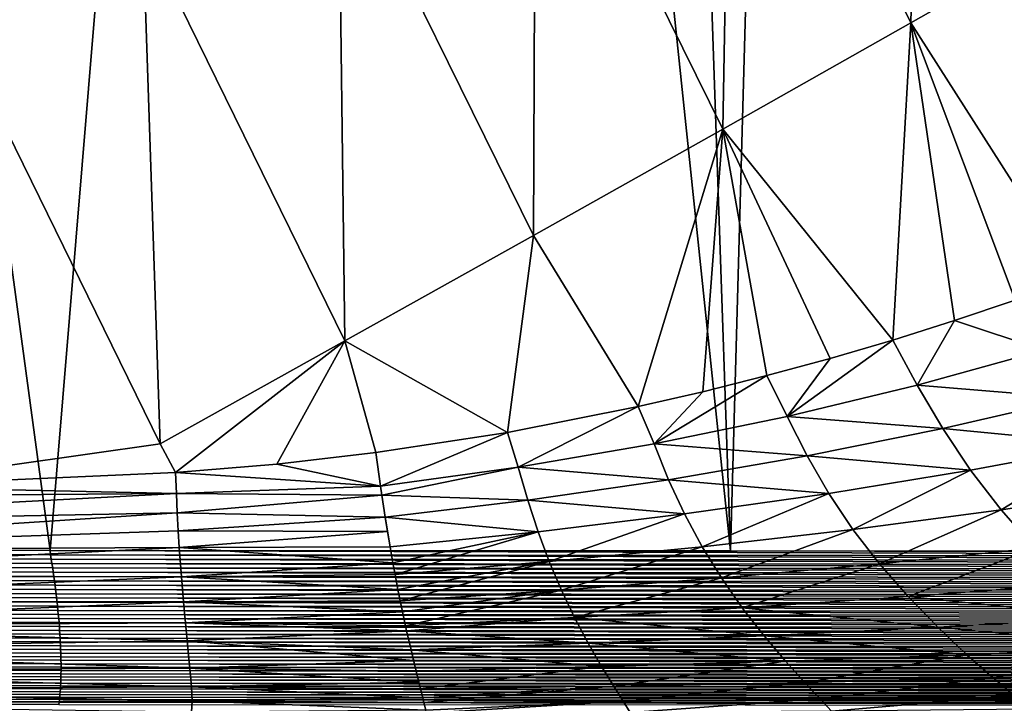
# Model space of a CAD drawing. Header units: metres. Extents: x -109 to 109, y -19 to 107.
# Tile 79 of 256: x -34.32 to -27.79, y -0.1 to 4.43. Entities that reach past the tile are written whole.
import ezdxf

# ---------------------------------------------------------------- set-up
doc = ezdxf.new("R2010")
doc.units = ezdxf.units.M
doc.layers.add('solid_21_412_310_XXX', color=7, linetype='CONTINUOUS')

msp = doc.modelspace()

# ---------------------------------------------------------------- linework, layer by layer
at = {"layer": 'solid_21_412_310_XXX'}
for points in [[(-20.444805, 0.898597, 17.326187), (-27.562853, 25.648483, 17.184071), (-28.922421, 25.416235, 17.15213)], [(-29.605223, 0.905836, 17.135508), (-28.922421, 25.416235, 17.15213), (-30.438118, 25.1805, 17.114708)], [(-29.605223, 0.905836, 17.135508), (-20.444805, 0.898597, 17.326187), (-28.922421, 25.416235, 17.15213)], [(-29.605223, 0.905836, 17.135508), (-30.438118, 25.1805, 17.114708), (-32.122688, 24.942169, 17.070873)], [(-34.118599, 0.910057, 17.015879), (-32.122688, 24.942169, 17.070873), (-37.287888, 24.287331, 16.921738)], [(-34.118599, 0.910057, 17.015879), (-29.605223, 0.905836, 17.135508), (-32.122688, 24.942169, 17.070873)], [(-39.501179, 0.915551, 16.851034), (-34.118599, 0.910057, 17.015879), (-37.287888, 24.287331, 16.921738)], [(-28.333818, 7.406421, -20.178556), (-28.406591, 4.407964, -19.538101), (-29.600224, 6.819462, -19.487867)], [(-28.333818, 7.406421, -20.178556), (-27.188494, 5.0997, -20.226799), (-28.406591, 4.407964, -19.538101)], [(-29.600224, 6.819462, -19.487867), (-29.654074, 3.703751, -18.99872), (-30.897053, 6.221948, -18.945715)], [(-29.600224, 6.819462, -19.487867), (-28.406591, 4.407964, -19.538101), (-29.654074, 3.703751, -18.99872)], [(-30.897053, 6.221948, -18.945715), (-30.91193, 2.997519, -18.60611), (-32.204639, 5.622713, -18.549654)], [(-30.897053, 6.221948, -18.945715), (-29.654074, 3.703751, -18.99872), (-30.91193, 2.997519, -18.60611)], [(-32.204639, 5.622713, -18.549654), (-32.162071, 2.299152, -18.355232), (-33.504269, 5.030106, -18.294764)], [(-32.204639, 5.622713, -18.549654), (-30.91193, 2.997519, -18.60611), (-32.162071, 2.299152, -18.355232)], [(-28.406591, 4.407964, -19.538101), (-27.188494, 5.0997, -20.226799), (-27.321424, 2.709091, -19.612755)], [(-33.504269, 5.030106, -18.294764), (-33.389275, 1.616489, -18.236925), (-34.779858, 4.450557, -18.172005)], [(-33.504269, 5.030106, -18.294764), (-32.162071, 2.299152, -18.355232), (-33.389275, 1.616489, -18.236925)], [(-35.380352, 1.334067, -18.143148), (-34.779858, 4.450557, -18.172005), (-33.389275, 1.616489, -18.236925)], [(-29.654074, 3.703751, -18.99872), (-28.406591, 4.407964, -19.538101), (-28.527069, 2.305021, -19.126589)], [(-28.406591, 4.407964, -19.538101), (-28.118294, 2.433586, -19.27689), (-28.527069, 2.305021, -19.126589)], [(-28.406591, 4.407964, -19.538101), (-27.716274, 2.568419, -19.438946), (-28.118294, 2.433586, -19.27689)], [(-28.406591, 4.407964, -19.538101), (-27.321424, 2.709091, -19.612755), (-27.716274, 2.568419, -19.438946)], [(-30.91193, 2.997519, -18.60611), (-29.654074, 3.703751, -18.99872), (-30.216267, 1.863257, -18.644005)], [(-29.654074, 3.703751, -18.99872), (-29.78727, 1.961892, -18.74682), (-30.216267, 1.863257, -18.644005)], [(-29.654074, 3.703751, -18.99872), (-29.362251, 2.068693, -18.861521), (-29.78727, 1.961892, -18.74682)], [(-29.654074, 3.703751, -18.99872), (-28.94195, 2.183227, -18.988115), (-29.362251, 2.068693, -18.861521)], [(-29.654074, 3.703751, -18.99872), (-28.527069, 2.305021, -19.126589), (-28.94195, 2.183227, -18.988115)], [(-32.162071, 2.299152, -18.355232), (-30.91193, 2.997519, -18.60611), (-31.083141, 1.692087, -18.4737)], [(-30.91193, 2.997519, -18.60611), (-30.216267, 1.863257, -18.644005), (-31.083141, 1.692087, -18.4737)], [(-27.525728, 2.236835, -19.418976), (-28.118294, 2.433586, -19.27689), (-27.716274, 2.568419, -19.438946)], [(-28.364882, 2.006573, -19.111605), (-28.527069, 2.305021, -19.126589), (-28.118294, 2.433586, -19.27689)], [(-27.525728, 2.236835, -19.418976), (-28.364882, 2.006573, -19.111605), (-28.118294, 2.433586, -19.27689)], [(-33.389275, 1.616489, -18.236925), (-32.162071, 2.299152, -18.355232), (-33.285957, 1.426786, -18.241642)], [(-32.162071, 2.299152, -18.355232), (-32.613312, 1.482469, -18.284124), (-33.285957, 1.426786, -18.241642)], [(-32.162071, 2.299152, -18.355232), (-31.956902, 1.558161, -18.349051), (-32.613312, 1.482469, -18.284124)], [(-32.162071, 2.299152, -18.355232), (-31.083141, 1.692087, -18.4737), (-31.956902, 1.558161, -18.349051)], [(-29.228136, 1.7988, -18.850952), (-28.94195, 2.183227, -18.988115), (-28.527069, 2.305021, -19.126589)], [(-28.364882, 2.006573, -19.111605), (-29.228136, 1.7988, -18.850952), (-28.527069, 2.305021, -19.126589)], [(-27.525728, 2.236835, -19.418976), (-27.320095, 1.918257, -19.39551), (-28.364882, 2.006573, -19.111605)], [(-29.228136, 1.7988, -18.850952), (-29.362251, 2.068693, -18.861521), (-28.94195, 2.183227, -18.988115)], [(-30.111582, 1.61645, -18.63625), (-29.78727, 1.961892, -18.74682), (-29.362251, 2.068693, -18.861521)], [(-29.228136, 1.7988, -18.850952), (-30.111582, 1.61645, -18.63625), (-29.362251, 2.068693, -18.861521)], [(-30.111582, 1.61645, -18.63625), (-30.216267, 1.863257, -18.644005), (-29.78727, 1.961892, -18.74682)], [(-28.364882, 2.006573, -19.111605), (-28.196205, 1.718706, -19.091269), (-29.228136, 1.7988, -18.850952)], [(-28.364882, 2.006573, -19.111605), (-27.320095, 1.918257, -19.39551), (-28.196205, 1.718706, -19.091269)], [(-27.096035, 1.61229, -19.36248), (-28.196205, 1.718706, -19.091269), (-27.320095, 1.918257, -19.39551)], [(-31.011887, 1.462096, -18.466986), (-31.083141, 1.692087, -18.4737), (-30.216267, 1.863257, -18.644005)], [(-30.111582, 1.61645, -18.63625), (-31.011887, 1.462096, -18.466986), (-30.216267, 1.863257, -18.644005)], [(-29.228136, 1.7988, -18.850952), (-29.096024, 1.537898, -18.833727), (-30.111582, 1.61645, -18.63625)], [(-29.228136, 1.7988, -18.850952), (-28.196205, 1.718706, -19.091269), (-29.096024, 1.537898, -18.833727)], [(-28.011957, 1.442557, -19.063545), (-29.096024, 1.537898, -18.833727), (-28.196205, 1.718706, -19.091269)], [(-27.096035, 1.61229, -19.36248), (-28.011957, 1.442557, -19.063545), (-28.196205, 1.718706, -19.091269)], [(-31.925642, 1.336807, -18.342783), (-31.956902, 1.558161, -18.349051), (-31.083141, 1.692087, -18.4737)], [(-31.011887, 1.462096, -18.466986), (-31.925642, 1.336807, -18.342783), (-31.083141, 1.692087, -18.4737)], [(-35.380352, 1.334067, -18.143148), (-33.389275, 1.616489, -18.236925), (-33.285957, 1.426786, -18.241642)], [(-30.111582, 1.61645, -18.63625), (-30.014748, 1.378443, -18.621754), (-31.011887, 1.462096, -18.466986)], [(-30.111582, 1.61645, -18.63625), (-29.096024, 1.537898, -18.833727), (-30.014748, 1.378443, -18.621754)], [(-27.808302, 1.177928, -19.024189), (-28.011957, 1.442557, -19.063545), (-27.096035, 1.61229, -19.36248)], [(-26.849247, 1.31921, -19.31489), (-27.808302, 1.177928, -19.024189), (-27.096035, 1.61229, -19.36248)], [(-31.925642, 1.336807, -18.342783), (-32.613312, 1.482469, -18.284124), (-31.956902, 1.558161, -18.349051)], [(-28.951565, 1.28815, -18.810387), (-30.014748, 1.378443, -18.621754), (-29.096024, 1.537898, -18.833727)], [(-28.011957, 1.442557, -19.063545), (-28.951565, 1.28815, -18.810387), (-29.096024, 1.537898, -18.833727)], [(-31.925642, 1.336807, -18.342783), (-33.285957, 1.426786, -18.241642), (-32.613312, 1.482469, -18.284124)], [(-31.011887, 1.462096, -18.466986), (-31.916912, 1.277107, -18.340458), (-31.925642, 1.336807, -18.342783)], [(-31.011887, 1.462096, -18.466986), (-30.948757, 1.242311, -18.454842), (-31.916912, 1.277107, -18.340458)], [(-31.011887, 1.462096, -18.466986), (-30.014748, 1.378443, -18.621754), (-30.948757, 1.242311, -18.454842)], [(-28.791578, 1.048958, -18.77729), (-28.951565, 1.28815, -18.810387), (-28.011957, 1.442557, -19.063545)], [(-27.808302, 1.177928, -19.024189), (-28.791578, 1.048958, -18.77729), (-28.011957, 1.442557, -19.063545)], [(-35.380352, 1.334067, -18.143148), (-33.285957, 1.426786, -18.241642), (-33.28035, 1.287517, -18.240602)], [(-31.925642, 1.336807, -18.342783), (-33.28035, 1.287517, -18.240602), (-33.285957, 1.426786, -18.241642)], [(-29.909163, 1.151395, -18.601582), (-30.948757, 1.242311, -18.454842), (-30.014748, 1.378443, -18.621754)], [(-28.951565, 1.28815, -18.810387), (-29.909163, 1.151395, -18.601582), (-30.014748, 1.378443, -18.621754)], [(-35.380352, 1.334067, -18.143148), (-33.28035, 1.287517, -18.240602), (-37.110775, 1.258646, -18.057228)], [(-31.925642, 1.336807, -18.342783), (-31.916912, 1.277107, -18.340458), (-33.28035, 1.287517, -18.240602)], [(-27.585163, 0.925591, -18.967052), (-27.808302, 1.177928, -19.024189), (-26.849247, 1.31921, -19.31489)], [(-37.11179, 1.083582, -18.05579), (-33.28035, 1.287517, -18.240602), (-33.274521, 1.158235, -18.236084)], [(-37.11179, 1.083582, -18.05579), (-37.110775, 1.258646, -18.057228), (-33.28035, 1.287517, -18.240602)], [(-31.916912, 1.277107, -18.340458), (-33.274521, 1.158235, -18.236084), (-33.28035, 1.287517, -18.240602)], [(-31.916912, 1.277107, -18.340458), (-31.894491, 1.129028, -18.332586), (-33.274521, 1.158235, -18.236084)], [(-30.948757, 1.242311, -18.454842), (-31.894491, 1.129028, -18.332586), (-31.916912, 1.277107, -18.340458)], [(-30.880804, 1.033751, -18.436718), (-31.894491, 1.129028, -18.332586), (-30.948757, 1.242311, -18.454842)], [(-29.909163, 1.151395, -18.601582), (-30.880804, 1.033751, -18.436718), (-30.948757, 1.242311, -18.454842)], [(-29.792444, 0.934398, -18.572521), (-29.909163, 1.151395, -18.601582), (-28.951565, 1.28815, -18.810387)], [(-28.791578, 1.048958, -18.77729), (-29.792444, 0.934398, -18.572521), (-28.951565, 1.28815, -18.810387)], [(-28.615732, 0.82049, -18.729179), (-28.791578, 1.048958, -18.77729), (-27.808302, 1.177928, -19.024189)], [(-27.585163, 0.925591, -18.967052), (-28.615732, 0.82049, -18.729179), (-27.808302, 1.177928, -19.024189)], [(-37.11179, 1.083582, -18.05579), (-33.274521, 1.158235, -18.236084), (-37.104797, 0.909708, -18.046713)], [(-37.104797, 0.909708, -18.046713), (-33.274521, 1.158235, -18.236084), (-33.268299, 1.039105, -18.228363)], [(-31.894491, 1.129028, -18.332586), (-33.268299, 1.039105, -18.228363), (-33.274521, 1.158235, -18.236084)], [(-31.894491, 1.129028, -18.332586), (-31.8794, 1.034224, -18.325426), (-33.268299, 1.039105, -18.228363)], [(-31.894491, 1.129028, -18.332586), (-31.86274, 0.933969, -18.315443), (-31.8794, 1.034224, -18.325426)], [(-30.880804, 1.033751, -18.436718), (-31.86274, 0.933969, -18.315443), (-31.894491, 1.129028, -18.332586)], [(-30.806578, 0.835306, -18.40967), (-30.880804, 1.033751, -18.436718), (-29.909163, 1.151395, -18.601582)], [(-29.792444, 0.934398, -18.572521), (-30.806578, 0.835306, -18.40967), (-29.909163, 1.151395, -18.601582)], [(-29.664158, 0.727069, -18.530144), (-29.792444, 0.934398, -18.572521), (-28.791578, 1.048958, -18.77729)], [(-28.615732, 0.82049, -18.729179), (-29.664158, 0.727069, -18.530144), (-28.791578, 1.048958, -18.77729)], [(-37.104797, 0.909708, -18.046713), (-33.268299, 1.039105, -18.228363), (-33.261677, 0.928851, -18.217615)], [(-31.8794, 1.034224, -18.325426), (-33.261677, 0.928851, -18.217615), (-33.268299, 1.039105, -18.228363)], [(-31.8794, 1.034224, -18.325426), (-31.86274, 0.933969, -18.315443), (-33.261677, 0.928851, -18.217615)], [(-30.880804, 1.033751, -18.436718), (-31.844019, 0.826798, -18.301321), (-31.86274, 0.933969, -18.315443)], [(-30.880804, 1.033751, -18.436718), (-31.830002, 0.75007, -18.288509), (-31.844019, 0.826798, -18.301321)], [(-30.806578, 0.835306, -18.40967), (-31.830002, 0.75007, -18.288509), (-30.880804, 1.033751, -18.436718)], [(-47.789581, 0.925197, 16.550001), (-34.118599, 0.910057, 17.015879), (-39.501179, 0.915551, 16.851034)], [(-34.115376, 0.880904, 17.01181), (-34.118599, 0.910057, 17.015879), (-47.789581, 0.925197, 16.550001)], [(-47.78363, 0.895785, 16.546696), (-34.115376, 0.880904, 17.01181), (-47.789581, 0.925197, 16.550001)], [(-37.104797, 0.909708, -18.046713), (-33.261677, 0.928851, -18.217615), (-37.095993, 0.738058, -18.023577)], [(-37.095993, 0.738058, -18.023577), (-33.261677, 0.928851, -18.217615), (-33.247768, 0.733659, -18.188263)], [(-31.86274, 0.933969, -18.315443), (-31.844019, 0.826798, -18.301321), (-33.261677, 0.928851, -18.217615)], [(-31.844019, 0.826798, -18.301321), (-33.247768, 0.733659, -18.188263), (-33.261677, 0.928851, -18.217615)], [(-30.725674, 0.646099, -18.370001), (-30.806578, 0.835306, -18.40967), (-29.792444, 0.934398, -18.572521)], [(-29.664158, 0.727069, -18.530144), (-30.725674, 0.646099, -18.370001), (-29.792444, 0.934398, -18.572521)], [(-28.426308, 0.603299, -18.660318), (-28.615732, 0.82049, -18.729179), (-27.585163, 0.925591, -18.967052)], [(-27.345842, 0.68675, -18.885481), (-28.426308, 0.603299, -18.660318), (-27.585163, 0.925591, -18.967052)], [(-47.78363, 0.895785, 16.546696), (-34.110561, 0.851797, 17.007063), (-34.115376, 0.880904, 17.01181)], [(-47.78363, 0.895785, 16.546696), (-47.778847, 0.866385, 16.542601), (-34.110561, 0.851797, 17.007063)], [(-47.778847, 0.866385, 16.542601), (-34.105934, 0.822745, 17.0016), (-34.110561, 0.851797, 17.007063)], [(-47.778847, 0.866385, 16.542601), (-47.774242, 0.837035, 16.537775), (-34.105934, 0.822745, 17.0016)], [(-34.118599, 0.910057, 17.015879), (-20.444805, 0.898597, 17.326187), (-29.605223, 0.905836, 17.135508)], [(-20.441011, 0.869629, 17.321688), (-20.444805, 0.898597, 17.326187), (-34.118599, 0.910057, 17.015879)], [(-34.115376, 0.880904, 17.01181), (-20.441011, 0.869629, 17.321688), (-34.118599, 0.910057, 17.015879)], [(-34.115376, 0.880904, 17.01181), (-20.437216, 0.840697, 17.316473), (-20.441011, 0.869629, 17.321688)], [(-34.115376, 0.880904, 17.01181), (-34.110561, 0.851797, 17.007063), (-20.437216, 0.840697, 17.316473)], [(-34.110561, 0.851797, 17.007063), (-20.433567, 0.811823, 17.310558), (-20.437216, 0.840697, 17.316473)], [(-34.110561, 0.851797, 17.007063), (-34.105934, 0.822745, 17.0016), (-20.433567, 0.811823, 17.310558)], [(-47.774242, 0.837035, 16.537775), (-34.101482, 0.793769, 16.995438), (-34.105934, 0.822745, 17.0016)], [(-47.774242, 0.837035, 16.537775), (-47.769814, 0.807759, 16.532234), (-34.101482, 0.793769, 16.995438)], [(-47.769814, 0.807759, 16.532234), (-34.097214, 0.764892, 16.98859), (-34.101482, 0.793769, 16.995438)], [(-47.769814, 0.807759, 16.532234), (-47.76556, 0.778579, 16.52599), (-34.097214, 0.764892, 16.98859)], [(-34.105934, 0.822745, 17.0016), (-20.430067, 0.783029, 17.303957), (-20.433567, 0.811823, 17.310558)], [(-34.105934, 0.822745, 17.0016), (-34.101482, 0.793769, 16.995438), (-20.430067, 0.783029, 17.303957)], [(-34.101482, 0.793769, 16.995438), (-20.426714, 0.754333, 17.29668), (-20.430067, 0.783029, 17.303957)], [(-34.101482, 0.793769, 16.995438), (-34.097214, 0.764892, 16.98859), (-20.426714, 0.754333, 17.29668)], [(-31.844019, 0.826798, -18.301321), (-31.830002, 0.75007, -18.288509), (-33.247768, 0.733659, -18.188263)], [(-30.806578, 0.835306, -18.40967), (-31.811041, 0.650919, -18.267895), (-31.830002, 0.75007, -18.288509)], [(-30.806578, 0.835306, -18.40967), (-31.795984, 0.575772, -18.248695), (-31.811041, 0.650919, -18.267895)], [(-30.725674, 0.646099, -18.370001), (-31.795984, 0.575772, -18.248695), (-30.806578, 0.835306, -18.40967)], [(-29.525684, 0.529321, -18.46965), (-29.664158, 0.727069, -18.530144), (-28.615732, 0.82049, -18.729179)], [(-28.426308, 0.603299, -18.660318), (-29.525684, 0.529321, -18.46965), (-28.615732, 0.82049, -18.729179)], [(-47.76556, 0.778579, 16.52599), (-34.093117, 0.73613, 16.981064), (-34.097214, 0.764892, 16.98859)], [(-47.76556, 0.778579, 16.52599), (-47.761478, 0.749513, 16.519054), (-34.093117, 0.73613, 16.981064)], [(-47.761478, 0.749513, 16.519054), (-34.089199, 0.707499, 16.972872), (-34.093117, 0.73613, 16.981064)], [(-47.761478, 0.749513, 16.519054), (-47.757572, 0.720578, 16.511436), (-34.089199, 0.707499, 16.972872)], [(-47.757572, 0.720578, 16.511436), (-34.085449, 0.679015, 16.964018), (-34.089199, 0.707499, 16.972872)], [(-47.757572, 0.720578, 16.511436), (-47.75383, 0.691789, 16.503143), (-34.085449, 0.679015, 16.964018)], [(-37.095993, 0.738058, -18.023577), (-33.247768, 0.733659, -18.188263), (-37.085098, 0.570111, -17.982481)], [(-37.085098, 0.570111, -17.982481), (-33.247768, 0.733659, -18.188263), (-33.233875, 0.5683, -18.150406)], [(-34.097214, 0.764892, 16.98859), (-20.423504, 0.725754, 17.288738), (-20.426714, 0.754333, 17.29668)], [(-34.097214, 0.764892, 16.98859), (-34.093117, 0.73613, 16.981064), (-20.423504, 0.725754, 17.288738)], [(-34.093117, 0.73613, 16.981064), (-20.420435, 0.697307, 17.280142), (-20.423504, 0.725754, 17.288738)], [(-34.093117, 0.73613, 16.981064), (-34.089199, 0.707499, 16.972872), (-20.420435, 0.697307, 17.280142)], [(-31.830002, 0.75007, -18.288509), (-31.811041, 0.650919, -18.267895), (-33.247768, 0.733659, -18.188263)], [(-31.811041, 0.650919, -18.267895), (-33.233875, 0.5683, -18.150406), (-33.247768, 0.733659, -18.188263)], [(-30.638666, 0.465418, -18.313816), (-30.725674, 0.646099, -18.370001), (-29.664158, 0.727069, -18.530144)], [(-29.525684, 0.529321, -18.46965), (-30.638666, 0.465418, -18.313816), (-29.664158, 0.727069, -18.530144)], [(-47.75383, 0.691789, 16.503143), (-34.081875, 0.65069, 16.954506), (-34.085449, 0.679015, 16.964018)], [(-47.75383, 0.691789, 16.503143), (-47.750259, 0.663162, 16.494177), (-34.081875, 0.65069, 16.954506)], [(-47.750259, 0.663162, 16.494177), (-34.078468, 0.622539, 16.944336), (-34.081875, 0.65069, 16.954506)], [(-47.750259, 0.663162, 16.494177), (-47.746853, 0.634709, 16.484539), (-34.078468, 0.622539, 16.944336)], [(-34.089199, 0.707499, 16.972872), (-20.417507, 0.669006, 17.270895), (-20.420435, 0.697307, 17.280142)], [(-34.089199, 0.707499, 16.972872), (-34.085449, 0.679015, 16.964018), (-20.417507, 0.669006, 17.270895)], [(-34.085449, 0.679015, 16.964018), (-20.414717, 0.640863, 17.261002), (-20.417507, 0.669006, 17.270895)], [(-34.085449, 0.679015, 16.964018), (-34.081875, 0.65069, 16.954506), (-20.414717, 0.640863, 17.261002)], [(-27.098026, 0.46424, -18.772678), (-28.426308, 0.603299, -18.660318), (-27.345842, 0.68675, -18.885481)], [(-47.746853, 0.634709, 16.484539), (-34.07523, 0.594574, 16.933514), (-34.078468, 0.622539, 16.944336)], [(-47.746853, 0.634709, 16.484539), (-47.743614, 0.606444, 16.474236), (-34.07523, 0.594574, 16.933514)], [(-47.743614, 0.606444, 16.474236), (-34.072159, 0.566807, 16.922035), (-34.07523, 0.594574, 16.933514)], [(-47.743614, 0.606444, 16.474236), (-47.740536, 0.578382, 16.463263), (-34.072159, 0.566807, 16.922035)], [(-34.081875, 0.65069, 16.954506), (-20.412066, 0.612893, 17.250462), (-20.414717, 0.640863, 17.261002)], [(-34.081875, 0.65069, 16.954506), (-34.078468, 0.622539, 16.944336), (-20.412066, 0.612893, 17.250462)], [(-34.078468, 0.622539, 16.944336), (-20.409552, 0.585108, 17.239279), (-20.412066, 0.612893, 17.250462)], [(-34.078468, 0.622539, 16.944336), (-34.07523, 0.594574, 16.933514), (-20.409552, 0.585108, 17.239279)], [(-34.07523, 0.594574, 16.933514), (-20.407171, 0.557519, 17.227451), (-20.409552, 0.585108, 17.239279)], [(-34.07523, 0.594574, 16.933514), (-34.072159, 0.566807, 16.922035), (-20.407171, 0.557519, 17.227451)], [(-31.811041, 0.650919, -18.267895), (-31.795984, 0.575772, -18.248695), (-33.233875, 0.5683, -18.150406)], [(-30.725674, 0.646099, -18.370001), (-31.78067, 0.502226, -18.226452), (-31.795984, 0.575772, -18.248695)], [(-30.725674, 0.646099, -18.370001), (-31.760683, 0.410278, -18.193161), (-31.78067, 0.502226, -18.226452)], [(-30.638666, 0.465418, -18.313816), (-31.760683, 0.410278, -18.193161), (-30.725674, 0.646099, -18.370001)], [(-28.229124, 0.39966, -18.564785), (-29.525684, 0.529321, -18.46965), (-28.426308, 0.603299, -18.660318)], [(-27.098026, 0.46424, -18.772678), (-28.229124, 0.39966, -18.564785), (-28.426308, 0.603299, -18.660318)], [(-47.740536, 0.578382, 16.463263), (-34.069256, 0.539251, 16.909899), (-34.072159, 0.566807, 16.922035)], [(-47.740536, 0.578382, 16.463263), (-47.737625, 0.550533, 16.451616), (-34.069256, 0.539251, 16.909899)], [(-47.737625, 0.550533, 16.451616), (-34.066517, 0.511916, 16.897102), (-34.069256, 0.539251, 16.909899)], [(-47.737625, 0.550533, 16.451616), (-47.734875, 0.522911, 16.439299), (-34.066517, 0.511916, 16.897102)], [(-47.734875, 0.522911, 16.439299), (-34.063946, 0.484813, 16.883646), (-34.066517, 0.511916, 16.897102)], [(-47.734875, 0.522911, 16.439299), (-47.732288, 0.495526, 16.426308), (-34.063946, 0.484813, 16.883646)], [(-37.085098, 0.570111, -17.982481), (-33.233875, 0.5683, -18.150406), (-37.072536, 0.4074, -17.921749)], [(-37.072536, 0.4074, -17.921749), (-33.233875, 0.5683, -18.150406), (-33.22084, 0.428637, -18.106115)], [(-34.072159, 0.566807, 16.922035), (-20.404928, 0.530137, 17.214977), (-20.407171, 0.557519, 17.227451)], [(-34.072159, 0.566807, 16.922035), (-34.069256, 0.539251, 16.909899), (-20.404928, 0.530137, 17.214977)], [(-34.069256, 0.539251, 16.909899), (-20.402817, 0.502974, 17.201851), (-20.404928, 0.530137, 17.214977)], [(-34.069256, 0.539251, 16.909899), (-34.066517, 0.511916, 16.897102), (-20.402817, 0.502974, 17.201851)], [(-31.795984, 0.575772, -18.248695), (-31.78067, 0.502226, -18.226452), (-33.233875, 0.5683, -18.150406)], [(-31.78067, 0.502226, -18.226452), (-33.22084, 0.428637, -18.106115), (-33.233875, 0.5683, -18.150406)], [(-29.381037, 0.342836, -18.386091), (-30.638666, 0.465418, -18.313816), (-29.525684, 0.529321, -18.46965)], [(-28.229124, 0.39966, -18.564785), (-29.381037, 0.342836, -18.386091), (-29.525684, 0.529321, -18.46965)], [(-47.732288, 0.495526, 16.426308), (-34.061539, 0.457953, 16.869535), (-34.063946, 0.484813, 16.883646)], [(-47.732288, 0.495526, 16.426308), (-47.729862, 0.468389, 16.412651), (-34.061539, 0.457953, 16.869535)], [(-47.729862, 0.468389, 16.412651), (-34.059299, 0.431342, 16.854776), (-34.061539, 0.457953, 16.869535)], [(-47.729862, 0.468389, 16.412651), (-47.727604, 0.441508, 16.398335), (-34.059299, 0.431342, 16.854776)], [(-34.066517, 0.511916, 16.897102), (-20.400841, 0.47604, 17.188076), (-20.402817, 0.502974, 17.201851)], [(-34.066517, 0.511916, 16.897102), (-34.063946, 0.484813, 16.883646), (-20.400841, 0.47604, 17.188076)], [(-34.063946, 0.484813, 16.883646), (-20.398996, 0.449342, 17.173658), (-20.400841, 0.47604, 17.188076)], [(-34.063946, 0.484813, 16.883646), (-34.061539, 0.457953, 16.869535), (-20.398996, 0.449342, 17.173658)], [(-34.061539, 0.457953, 16.869535), (-20.397289, 0.422891, 17.158602), (-20.398996, 0.449342, 17.173658)], [(-34.061539, 0.457953, 16.869535), (-34.059299, 0.431342, 16.854776), (-20.397289, 0.422891, 17.158602)], [(-31.78067, 0.502226, -18.226452), (-31.760683, 0.410278, -18.193161), (-33.22084, 0.428637, -18.106115)], [(-30.638666, 0.465418, -18.313816), (-31.753056, 0.376291, -18.179138), (-31.760683, 0.410278, -18.193161)], [(-30.547823, 0.294314, -18.237192), (-31.753056, 0.376291, -18.179138), (-30.638666, 0.465418, -18.313816)], [(-29.381037, 0.342836, -18.386091), (-30.547823, 0.294314, -18.237192), (-30.638666, 0.465418, -18.313816)], [(-26.856441, 0.266363, -18.621651), (-28.229124, 0.39966, -18.564785), (-27.098026, 0.46424, -18.772678)], [(-47.727604, 0.441508, 16.398335), (-34.057232, 0.404992, 16.839378), (-34.059299, 0.431342, 16.854776)], [(-47.727604, 0.441508, 16.398335), (-47.725513, 0.414895, 16.383364), (-34.057232, 0.404992, 16.839378)], [(-47.725513, 0.414895, 16.383364), (-34.055332, 0.378911, 16.823347), (-34.057232, 0.404992, 16.839378)], [(-47.725513, 0.414895, 16.383364), (-47.723587, 0.388559, 16.367748), (-34.055332, 0.378911, 16.823347)], [(-37.072536, 0.4074, -17.921749), (-33.22084, 0.428637, -18.106115), (-33.209072, 0.310589, -18.056892)], [(-37.072536, 0.4074, -17.921749), (-33.209072, 0.310589, -18.056892), (-37.05891, 0.251622, -17.841087)], [(-34.059299, 0.431342, 16.854776), (-20.395716, 0.396694, 17.142916), (-20.397289, 0.422891, 17.158602)], [(-34.059299, 0.431342, 16.854776), (-34.057232, 0.404992, 16.839378), (-20.395716, 0.396694, 17.142916)], [(-34.057232, 0.404992, 16.839378), (-20.394279, 0.370761, 17.126604), (-20.395716, 0.396694, 17.142916)], [(-34.057232, 0.404992, 16.839378), (-34.055332, 0.378911, 16.823347), (-20.394279, 0.370761, 17.126604)], [(-31.753056, 0.376291, -18.179138), (-33.209072, 0.310589, -18.056892), (-33.22084, 0.428637, -18.106115)], [(-31.760683, 0.410278, -18.193161), (-31.753056, 0.376291, -18.179138), (-33.22084, 0.428637, -18.106115)], [(-28.036009, 0.217619, -18.436375), (-29.381037, 0.342836, -18.386091), (-28.229124, 0.39966, -18.564785)], [(-26.856441, 0.266363, -18.621651), (-28.036009, 0.217619, -18.436375), (-28.229124, 0.39966, -18.564785)], [(-47.723587, 0.388559, 16.367748), (-34.053604, 0.353108, 16.806688), (-34.055332, 0.378911, 16.823347)], [(-47.723587, 0.388559, 16.367748), (-47.721832, 0.36251, 16.351494), (-34.053604, 0.353108, 16.806688)], [(-47.721832, 0.36251, 16.351494), (-34.052052, 0.327593, 16.789412), (-34.053604, 0.353108, 16.806688)], [(-47.721832, 0.36251, 16.351494), (-47.720249, 0.336757, 16.334606), (-34.052052, 0.327593, 16.789412)], [(-47.720249, 0.336757, 16.334606), (-34.050671, 0.302379, 16.771521), (-34.052052, 0.327593, 16.789412)], [(-47.720249, 0.336757, 16.334606), (-47.718838, 0.311315, 16.317095), (-34.050671, 0.302379, 16.771521)], [(-34.055332, 0.378911, 16.823347), (-20.392981, 0.345101, 17.109678), (-20.394279, 0.370761, 17.126604)], [(-34.055332, 0.378911, 16.823347), (-34.053604, 0.353108, 16.806688), (-20.392981, 0.345101, 17.109678)], [(-34.053604, 0.353108, 16.806688), (-20.391819, 0.319721, 17.092142), (-20.392981, 0.345101, 17.109678)], [(-34.053604, 0.353108, 16.806688), (-34.052052, 0.327593, 16.789412), (-20.391819, 0.319721, 17.092142)], [(-34.052052, 0.327593, 16.789412), (-20.390797, 0.294636, 17.074003), (-20.391819, 0.319721, 17.092142)], [(-34.052052, 0.327593, 16.789412), (-34.050671, 0.302379, 16.771521), (-20.390797, 0.294636, 17.074003)], [(-31.753056, 0.376291, -18.179138), (-31.723619, 0.24958, -18.116795), (-33.209072, 0.310589, -18.056892)], [(-30.547823, 0.294314, -18.237192), (-31.723619, 0.24958, -18.116795), (-31.753056, 0.376291, -18.179138)], [(-29.239071, 0.175306, -18.27433), (-30.547823, 0.294314, -18.237192), (-29.381037, 0.342836, -18.386091)], [(-28.036009, 0.217619, -18.436375), (-29.239071, 0.175306, -18.27433), (-29.381037, 0.342836, -18.386091)], [(-47.718838, 0.311315, 16.317095), (-34.049465, 0.277485, 16.753025), (-34.050671, 0.302379, 16.771521)], [(-47.718838, 0.311315, 16.317095), (-47.717598, 0.286204, 16.298965), (-34.049465, 0.277485, 16.753025)], [(-47.717598, 0.286204, 16.298965), (-34.048443, 0.252932, 16.733931), (-34.049465, 0.277485, 16.753025)], [(-47.717598, 0.286204, 16.298965), (-47.716541, 0.261445, 16.280226), (-34.048443, 0.252932, 16.733931)], [(-47.716541, 0.261445, 16.280226), (-34.0476, 0.228739, 16.714247), (-34.048443, 0.252932, 16.733931)], [(-47.716541, 0.261445, 16.280226), (-47.71566, 0.237058, 16.260883), (-34.0476, 0.228739, 16.714247)], [(-37.05891, 0.251622, -17.841087), (-33.209072, 0.310589, -18.056892), (-33.190918, 0.129236, -17.949297)], [(-34.050671, 0.302379, 16.771521), (-20.389915, 0.269864, 17.055267), (-20.390797, 0.294636, 17.074003)], [(-34.050671, 0.302379, 16.771521), (-34.049465, 0.277485, 16.753025), (-20.389915, 0.269864, 17.055267)], [(-34.049465, 0.277485, 16.753025), (-20.389175, 0.245424, 17.035944), (-20.389915, 0.269864, 17.055267)], [(-34.049465, 0.277485, 16.753025), (-34.048443, 0.252932, 16.733931), (-20.389175, 0.245424, 17.035944)], [(-31.706612, 0.178801, -18.073124), (-33.190918, 0.129236, -17.949297), (-33.209072, 0.310589, -18.056892)], [(-31.723619, 0.24958, -18.116795), (-31.706612, 0.178801, -18.073124), (-33.209072, 0.310589, -18.056892)], [(-30.458946, 0.140003, -18.136238), (-31.723619, 0.24958, -18.116795), (-30.547823, 0.294314, -18.237192)], [(-29.239071, 0.175306, -18.27433), (-30.458946, 0.140003, -18.136238), (-30.547823, 0.294314, -18.237192)], [(-27.862156, 0.065126, -18.27096), (-28.036009, 0.217619, -18.436375), (-26.856441, 0.266363, -18.621651)], [(-26.639738, 0.10085, -18.42849), (-27.862156, 0.065126, -18.27096), (-26.856441, 0.266363, -18.621651)], [(-47.71566, 0.237058, 16.260883), (-34.04694, 0.204927, 16.693981), (-34.0476, 0.228739, 16.714247)], [(-47.71566, 0.237058, 16.260883), (-47.714962, 0.213065, 16.240946), (-34.04694, 0.204927, 16.693981)], [(-47.714962, 0.213065, 16.240946), (-34.046467, 0.181515, 16.673138), (-34.04694, 0.204927, 16.693981)], [(-47.714962, 0.213065, 16.240946), (-47.714447, 0.189486, 16.220421), (-34.046467, 0.181515, 16.673138)], [(-37.05891, 0.251622, -17.841087), (-33.190918, 0.129236, -17.949297), (-37.045815, 0.10806, -17.739582)], [(-34.048443, 0.252932, 16.733931), (-20.388578, 0.221336, 17.016041), (-20.389175, 0.245424, 17.035944)], [(-34.048443, 0.252932, 16.733931), (-34.0476, 0.228739, 16.714247), (-20.388578, 0.221336, 17.016041)], [(-34.0476, 0.228739, 16.714247), (-20.388126, 0.19762, 16.995565), (-20.388578, 0.221336, 17.016041)], [(-34.0476, 0.228739, 16.714247), (-34.04694, 0.204927, 16.693981), (-20.388126, 0.19762, 16.995565)], [(-34.04694, 0.204927, 16.693981), (-20.387819, 0.174294, 16.974524), (-20.388126, 0.19762, 16.995565)], [(-34.04694, 0.204927, 16.693981), (-34.046467, 0.181515, 16.673138), (-20.387819, 0.174294, 16.974524)], [(-31.723619, 0.24958, -18.116795), (-31.689684, 0.109551, -18.021795), (-31.706612, 0.178801, -18.073124)], [(-30.458946, 0.140003, -18.136238), (-31.689684, 0.109551, -18.021795), (-31.723619, 0.24958, -18.116795)], [(-29.111164, 0.034746, -18.130491), (-29.239071, 0.175306, -18.27433), (-28.036009, 0.217619, -18.436375)], [(-27.862156, 0.065126, -18.27096), (-29.111164, 0.034746, -18.130491), (-28.036009, 0.217619, -18.436375)], [(-47.714447, 0.189486, 16.220421), (-34.046185, 0.158523, 16.65173), (-34.046467, 0.181515, 16.673138)], [(-47.714447, 0.189486, 16.220421), (-47.714123, 0.166341, 16.199318), (-34.046185, 0.158523, 16.65173)], [(-47.714123, 0.166341, 16.199318), (-34.046085, 0.135968, 16.629765), (-34.046185, 0.158523, 16.65173)], [(-47.714123, 0.166341, 16.199318), (-47.713982, 0.143647, 16.177647), (-34.046085, 0.135968, 16.629765)], [(-47.713982, 0.143647, 16.177647), (-47.714024, 0.121417, 16.15543), (-34.046173, 0.113861, 16.607264)], [(-47.713982, 0.143647, 16.177647), (-34.046173, 0.113861, 16.607264), (-34.046085, 0.135968, 16.629765)], [(-34.046467, 0.181515, 16.673138), (-20.387661, 0.151378, 16.952923), (-20.387819, 0.174294, 16.974524)], [(-34.046467, 0.181515, 16.673138), (-34.046185, 0.158523, 16.65173), (-20.387661, 0.151378, 16.952923)], [(-34.046185, 0.158523, 16.65173), (-20.38765, 0.128888, 16.930777), (-20.387661, 0.151378, 16.952923)], [(-34.046185, 0.158523, 16.65173), (-34.046085, 0.135968, 16.629765), (-20.38765, 0.128888, 16.930777)], [(-34.046085, 0.135968, 16.629765), (-34.046173, 0.113861, 16.607264), (-20.387783, 0.106836, 16.908104)], [(-34.046085, 0.135968, 16.629765), (-20.387783, 0.106836, 16.908104), (-20.38765, 0.128888, 16.930777)], [(-31.706612, 0.178801, -18.073124), (-31.689684, 0.109551, -18.021795), (-33.190918, 0.129236, -17.949297)], [(-30.458946, 0.140003, -18.136238), (-31.660475, -0.007871, -17.904257), (-31.689684, 0.109551, -18.021795)], [(-30.379307, 0.010357, -18.007734), (-31.660475, -0.007871, -17.904257), (-30.458946, 0.140003, -18.136238)], [(-30.379307, 0.010357, -18.007734), (-30.458946, 0.140003, -18.136238), (-29.239071, 0.175306, -18.27433)], [(-29.111164, 0.034746, -18.130491), (-30.379307, 0.010357, -18.007734), (-29.239071, 0.175306, -18.27433)], [(-47.714645, 0.078392, 16.109426), (-47.715218, 0.057622, 16.085678), (-34.047508, 0.050349, 16.536716)], [(-47.714245, 0.099661, 16.132683), (-47.714645, 0.078392, 16.109426), (-34.04689, 0.071039, 16.56072)], [(-47.714645, 0.078392, 16.109426), (-34.047508, 0.050349, 16.536716), (-34.04689, 0.071039, 16.56072)], [(-47.714024, 0.121417, 16.15543), (-47.714245, 0.099661, 16.132683), (-34.046444, 0.092214, 16.584242)], [(-47.714245, 0.099661, 16.132683), (-34.04689, 0.071039, 16.56072), (-34.046444, 0.092214, 16.584242)], [(-47.714024, 0.121417, 16.15543), (-34.046444, 0.092214, 16.584242), (-34.046173, 0.113861, 16.607264)], [(-37.045815, 0.10806, -17.739582), (-33.190918, 0.129236, -17.949297), (-33.180584, 0.004299, -17.835758)], [(-37.045815, 0.10806, -17.739582), (-33.180584, 0.004299, -17.835758), (-37.035801, -0.014413, -17.61528)], [(-34.04689, 0.071039, 16.56072), (-34.047508, 0.050349, 16.536716), (-20.389019, 0.043427, 16.837086)], [(-34.046444, 0.092214, 16.584242), (-34.04689, 0.071039, 16.56072), (-20.38847, 0.064093, 16.861238)], [(-34.04689, 0.071039, 16.56072), (-20.389019, 0.043427, 16.837086), (-20.38847, 0.064093, 16.861238)], [(-34.046173, 0.113861, 16.607264), (-34.046444, 0.092214, 16.584242), (-20.388058, 0.085233, 16.884918)], [(-34.046444, 0.092214, 16.584242), (-20.38847, 0.064093, 16.861238), (-20.388058, 0.085233, 16.884918)], [(-34.046173, 0.113861, 16.607264), (-20.388058, 0.085233, 16.884918), (-20.387783, 0.106836, 16.908104)], [(-31.671612, 0.036646, -17.954779), (-33.180584, 0.004299, -17.835758), (-33.190918, 0.129236, -17.949297)], [(-31.689684, 0.109551, -18.021795), (-31.671612, 0.036646, -17.954779), (-33.190918, 0.129236, -17.949297)], [(-31.689684, 0.109551, -18.021795), (-31.660475, -0.007871, -17.904257), (-31.671612, 0.036646, -17.954779)], [(-27.72278, -0.053349, -18.066908), (-27.862156, 0.065126, -18.27096), (-26.639738, 0.10085, -18.42849)], [(-47.716862, 0.017626, 16.036783), (-47.717934, -0.001577, 16.011669), (-34.050377, -0.008697, 16.461979)], [(-47.715958, 0.037363, 16.061459), (-47.716862, 0.017626, 16.036783), (-34.049255, 0.01047, 16.487329)], [(-47.716862, 0.017626, 16.036783), (-34.050377, -0.008697, 16.461979), (-34.049255, 0.01047, 16.487329)], [(-47.715218, 0.057622, 16.085678), (-47.715958, 0.037363, 16.061459), (-34.048298, 0.030155, 16.512247)], [(-47.715958, 0.037363, 16.061459), (-34.049255, 0.01047, 16.487329), (-34.048298, 0.030155, 16.512247)], [(-47.715218, 0.057622, 16.085678), (-34.048298, 0.030155, 16.512247), (-34.047508, 0.050349, 16.536716)], [(-37.035801, -0.014413, -17.61528), (-33.180584, 0.004299, -17.835758), (-33.176868, -0.088503, -17.707497)], [(-34.049255, 0.01047, 16.487329), (-34.050377, -0.008697, 16.461979), (-20.391451, -0.015609, 16.761932)], [(-34.048298, 0.030155, 16.512247), (-34.049255, 0.01047, 16.487329), (-20.390512, 0.003565, 16.787416)], [(-34.049255, 0.01047, 16.487329), (-20.391451, -0.015609, 16.761932), (-20.390512, 0.003565, 16.787416)], [(-34.047508, 0.050349, 16.536716), (-34.048298, 0.030155, 16.512247), (-20.3897, 0.023247, 16.812471)], [(-34.048298, 0.030155, 16.512247), (-20.390512, 0.003565, 16.787416), (-20.3897, 0.023247, 16.812471)], [(-34.047508, 0.050349, 16.536716), (-20.3897, 0.023247, 16.812471), (-20.389019, 0.043427, 16.837086)], [(-31.671612, 0.036646, -17.954779), (-31.660475, -0.007871, -17.904257), (-33.180584, 0.004299, -17.835758)], [(-31.645617, -0.067073, -17.819132), (-33.176868, -0.088503, -17.707497), (-33.180584, 0.004299, -17.835758)], [(-31.660475, -0.007871, -17.904257), (-31.645617, -0.067073, -17.819132), (-33.180584, 0.004299, -17.835758)], [(-30.379307, 0.010357, -18.007734), (-31.645617, -0.067073, -17.819132), (-31.660475, -0.007871, -17.904257)], [(-30.379307, 0.010357, -18.007734), (-31.637823, -0.098509, -17.761578), (-31.645617, -0.067073, -17.819132)], [(-30.315878, -0.089534, -17.848885), (-31.637823, -0.098509, -17.761578), (-30.379307, 0.010357, -18.007734)], [(-30.315878, -0.089534, -17.848885), (-30.379307, 0.010357, -18.007734), (-29.111164, 0.034746, -18.130491)], [(-29.008659, -0.073936, -17.95208), (-30.315878, -0.089534, -17.848885), (-29.111164, 0.034746, -18.130491)], [(-29.008659, -0.073936, -17.95208), (-29.111164, 0.034746, -18.130491), (-27.862156, 0.065126, -18.27096)], [(-27.72278, -0.053349, -18.066908), (-29.008659, -0.073936, -17.95208), (-27.862156, 0.065126, -18.27096)], [(-47.722099, -0.055893, 15.933774), (-47.723801, -0.072868, 15.906989), (-34.056458, -0.079984, 16.356398)], [(-47.720554, -0.038347, 15.960155), (-47.722099, -0.055893, 15.933774), (-34.054699, -0.062988, 16.383402)], [(-47.722099, -0.055893, 15.933774), (-34.056458, -0.079984, 16.356398), (-34.054699, -0.062988, 16.383402)], [(-47.719162, -0.020238, 15.986123), (-47.720554, -0.038347, 15.960155), (-34.053101, -0.045435, 16.410006)], [(-47.720554, -0.038347, 15.960155), (-34.054699, -0.062988, 16.383402), (-34.053101, -0.045435, 16.410006)], [(-47.717934, -0.001577, 16.011669), (-47.719162, -0.020238, 15.986123), (-34.051659, -0.027335, 16.436201)], [(-47.719162, -0.020238, 15.986123), (-34.053101, -0.045435, 16.410006), (-34.051659, -0.027335, 16.436201)], [(-47.717934, -0.001577, 16.011669), (-34.051659, -0.027335, 16.436201), (-34.050377, -0.008697, 16.461979)], [(-37.035801, -0.014413, -17.61528), (-33.176868, -0.088503, -17.707497), (-37.031178, -0.1079, -17.467134)], [(-34.054699, -0.062988, 16.383402), (-34.056458, -0.079984, 16.356398), (-20.396452, -0.087024, 16.655863)], [(-34.053101, -0.045435, 16.410006), (-34.054699, -0.062988, 16.383402), (-20.39502, -0.069981, 16.682983)], [(-34.054699, -0.062988, 16.383402), (-20.396452, -0.087024, 16.655863), (-20.39502, -0.069981, 16.682983)], [(-34.051659, -0.027335, 16.436201), (-34.053101, -0.045435, 16.410006), (-20.393707, -0.052391, 16.709707)], [(-34.053101, -0.045435, 16.410006), (-20.39502, -0.069981, 16.682983), (-20.393707, -0.052391, 16.709707)], [(-34.050377, -0.008697, 16.461979), (-34.051659, -0.027335, 16.436201), (-20.392517, -0.034264, 16.736027)], [(-34.051659, -0.027335, 16.436201), (-20.393707, -0.052391, 16.709707), (-20.392517, -0.034264, 16.736027)], [(-34.050377, -0.008697, 16.461979), (-20.392517, -0.034264, 16.736027), (-20.391451, -0.015609, 16.761932)], [(-27.72278, -0.053349, -18.066908), (-28.933765, -0.156474, -17.738907), (-29.008659, -0.073936, -17.95208)], [(-27.72278, -0.053349, -18.066908), (-27.62092, -0.144031, -17.826269), (-28.933765, -0.156474, -17.738907)], [(-47.725655, -0.089263, 15.87981), (-47.727661, -0.105067, 15.852247), (-34.060425, -0.112267, 16.301222)], [(-47.723801, -0.072868, 15.906989), (-47.725655, -0.089263, 15.87981), (-34.058365, -0.096413, 16.329)], [(-47.725655, -0.089263, 15.87981), (-34.060425, -0.112267, 16.301222), (-34.058365, -0.096413, 16.329)], [(-47.723801, -0.072868, 15.906989), (-34.058365, -0.096413, 16.329), (-34.056458, -0.079984, 16.356398)], [(-37.031178, -0.1079, -17.467134), (-33.176868, -0.088503, -17.707497), (-33.179733, -0.162508, -17.541826)], [(-34.058365, -0.096413, 16.329), (-34.060425, -0.112267, 16.301222), (-20.399675, -0.119432, 16.600462)], [(-34.056458, -0.079984, 16.356398), (-34.058365, -0.096413, 16.329), (-20.398005, -0.10351, 16.628353)], [(-34.058365, -0.096413, 16.329), (-20.399675, -0.119432, 16.600462), (-20.398005, -0.10351, 16.628353)], [(-34.056458, -0.079984, 16.356398), (-20.398005, -0.10351, 16.628353), (-20.396452, -0.087024, 16.655863)], [(-31.625671, -0.149377, -17.642321), (-33.179733, -0.162508, -17.541826), (-33.176868, -0.088503, -17.707497)], [(-31.645617, -0.067073, -17.819132), (-31.637823, -0.098509, -17.761578), (-33.176868, -0.088503, -17.707497)], [(-31.637823, -0.098509, -17.761578), (-31.625671, -0.149377, -17.642321), (-33.176868, -0.088503, -17.707497)], [(-30.315878, -0.089534, -17.848885), (-31.625671, -0.149377, -17.642321), (-31.637823, -0.098509, -17.761578)], [(-30.315878, -0.089534, -17.848885), (-31.621204, -0.169165, -17.585117), (-31.625671, -0.149377, -17.642321)], [(-30.315878, -0.089534, -17.848885), (-30.269707, -0.165065, -17.657658), (-31.621204, -0.169165, -17.585117)], [(-29.008659, -0.073936, -17.95208), (-30.269707, -0.165065, -17.657658), (-30.315878, -0.089534, -17.848885)], [(-29.008659, -0.073936, -17.95208), (-28.933765, -0.156474, -17.738907), (-30.269707, -0.165065, -17.657658)]]:
    msp.add_3dface(points, dxfattribs=at)

doc.saveas('drawing.dxf')
